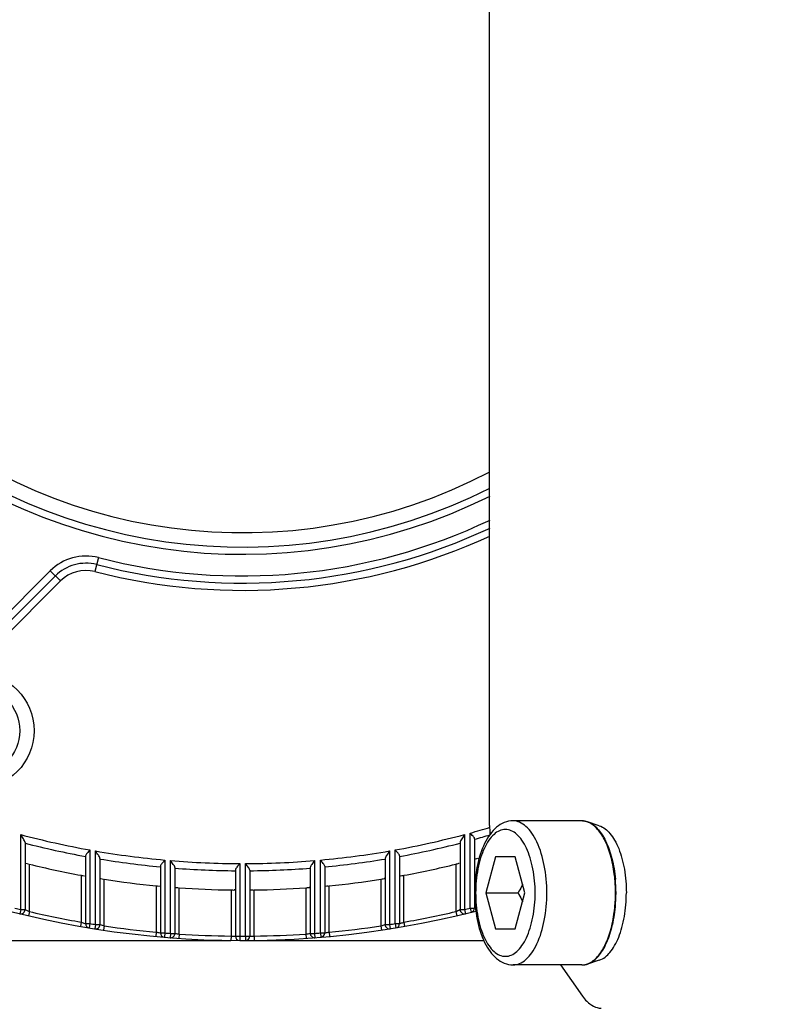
# Model space of a CAD drawing. Header units: millimetres. Extents: x 0 to 5940, y 0 to 4200.
# Tile 39 of 87: x 2703 to 2757, y 612 to 680. Entities that reach past the tile are written whole.
import ezdxf

# ---------------------------------------------------------------- set-up
doc = ezdxf.new("R2010")
doc.units = ezdxf.units.MM
doc.header["$LTSCALE"] = 326.7
doc.layers.get('0').update_dxf_attribs({"linetype": 'CONTINUOUS'})
for name, color, linetype in [('304103000186DXF_CONTINUOUS_LINE', 7, 'CONTINUOUS'), ('304105000176DXF_CONTINUOUS_LINE', 7, 'CONTINUOUS'), ('304304000126DXF_CONTINUOUS_LINE', 7, 'CONTINUOUS'), ('501023000078DXF_CONTINUOUS_LINE', 7, 'CONTINUOUS'), ('604006000006DXF_CONTINUOUS_LINE', 7, 'CONTINUOUS')]:
    doc.layers.add(name, color=color, linetype=linetype)

msp = doc.modelspace()

# ---------------------------------------------------------------- linework, layer by layer
at = {"color": 2, "linetype": 'Continuous'}
msp.add_circle((2718.902, 681.882), 486, dxfattribs=at)
at = {"layer": '304103000186DXF_CONTINUOUS_LINE', "color": 7, "linetype": 'Continuous'}
msp.add_arc((2718.902, 681.882), 83.5, 192.13308, 302.89394, dxfattribs=at)
at = {"layer": '304105000176DXF_CONTINUOUS_LINE', "color": 7, "linetype": 'Continuous'}
for p, q in [((2736.053, 624.557), (2736.053, 699.206)), ((2740.982, 614.882), (2742.503, 612.721))]:
    msp.add_line(p, q, dxfattribs=at)
msp.add_arc((2746.64, 624.557), 10.587, 179.99953, 183.3133, dxfattribs=at)
msp.add_open_spline([(2742.503, 612.721), (2742.594, 612.593), (2742.918, 612.185), (2743.435, 611.882), (2743.806, 611.882)], degree=3, knots=[0, 0, 0, 0, 0.297245, 1, 1, 1, 1], dxfattribs=at)
at = {"layer": '304304000126DXF_CONTINUOUS_LINE', "color": 9, "linetype": 'Continuous'}
for p, q in [((2708.901, 643.152), (2708.651, 642.184)), ((2701.427, 638.114), (2705.551, 642.238)), ((2705.551, 642.238), (2706.258, 641.531)), ((2706.258, 641.531), (2702.134, 637.407)), ((2703.499, 618.733), (2703.499, 623.931)), ((2734.305, 623.931), (2734.305, 618.733)), ((2734.705, 618.832), (2734.705, 624.038)), ((2708.3, 622.863), (2708.3, 617.752)), ((2708.7, 617.687), (2708.7, 622.793)), ((2729.104, 622.793), (2729.104, 617.687)), ((2729.504, 617.752), (2729.504, 622.863)), ((2704.099, 618.59), (2704.099, 621.881)), ((2713.501, 622.162), (2713.501, 617.106)), ((2713.901, 617.074), (2713.901, 622.128)), ((2718.702, 621.919), (2718.702, 616.882)), ((2719.102, 616.882), (2719.102, 621.919)), ((2723.903, 622.128), (2723.903, 617.074)), ((2724.303, 617.106), (2724.303, 622.162)), ((2733.705, 621.881), (2733.705, 618.59)), ((2735.305, 622.233), (2735.305, 622.298)), ((2707.7, 621.105), (2707.7, 617.854)), ((2709.3, 617.595), (2709.3, 620.832)), ((2728.504, 620.832), (2728.504, 617.595)), ((2730.104, 617.854), (2730.104, 621.105)), ((2712.901, 620.374), (2712.901, 617.159)), ((2714.501, 617.031), (2714.501, 620.238)), ((2718.102, 620.087), (2718.102, 616.887)), ((2719.702, 616.887), (2719.702, 620.087)), ((2723.303, 620.238), (2723.303, 617.031)), ((2724.903, 617.159), (2724.903, 620.374)), ((2703.499, 618.733), (2703.428, 618.441)), ((2703.499, 618.733), (2703.799, 618.733)), ((2704.099, 618.59), (2704.031, 618.297)), ((2733.705, 618.59), (2733.773, 618.297)), ((2734.005, 618.733), (2734.305, 618.733)), ((2734.305, 618.733), (2734.376, 618.441)), ((2734.705, 618.832), (2734.778, 618.541)), ((2734.705, 618.832), (2735.005, 618.832)), ((2707.7, 617.854), (2707.648, 617.559)), ((2708, 617.752), (2708.3, 617.752)), ((2708.3, 617.752), (2708.251, 617.456)), ((2729.504, 617.752), (2729.553, 617.456)), ((2729.504, 617.752), (2729.804, 617.752)), ((2730.104, 617.854), (2730.155, 617.559)), ((2708.7, 617.687), (2708.653, 617.391)), ((2708.7, 617.687), (2709, 617.687)), ((2709.3, 617.595), (2709.256, 617.298)), ((2712.901, 617.159), (2712.873, 616.86)), ((2713.201, 617.106), (2713.501, 617.106)), ((2713.501, 617.106), (2713.476, 616.807)), ((2713.901, 617.074), (2713.878, 616.775)), ((2713.901, 617.074), (2714.201, 617.074)), ((2723.603, 617.074), (2723.903, 617.074)), ((2723.903, 617.074), (2723.926, 616.775)), ((2724.303, 617.106), (2724.328, 616.807)), ((2724.303, 617.106), (2724.603, 617.106)), ((2724.903, 617.159), (2724.93, 616.86)), ((2728.504, 617.595), (2728.548, 617.298)), ((2728.804, 617.687), (2729.104, 617.687)), ((2729.104, 617.687), (2729.151, 617.391)), ((2714.501, 617.031), (2714.481, 616.731)), ((2718.102, 616.887), (2718.098, 616.587)), ((2718.402, 616.882), (2718.702, 616.882)), ((2718.702, 616.882), (2718.701, 616.582)), ((2719.102, 616.882), (2719.103, 616.582)), ((2719.102, 616.882), (2719.402, 616.882)), ((2719.702, 616.887), (2719.706, 616.587)), ((2723.303, 617.031), (2723.323, 616.731))]:
    msp.add_line(p, q, dxfattribs=at)
at = {"layer": '304304000126DXF_CONTINUOUS_LINE', "color": 7, "linetype": 'Continuous'}
for p, q in [((2701.781, 637.76), (2705.905, 641.884)), ((2703.799, 623.378), (2703.799, 618.733)), ((2734.005, 623.378), (2734.005, 618.733)), ((2735.005, 623.646), (2735.005, 618.832)), ((2708, 622.452), (2708, 617.752)), ((2709, 622.277), (2709, 617.687)), ((2728.804, 622.277), (2728.804, 617.687)), ((2729.804, 622.452), (2729.804, 617.752)), ((2713.201, 621.73), (2713.201, 617.106)), ((2714.201, 621.644), (2714.201, 617.074)), ((2718.402, 621.462), (2718.402, 616.882)), ((2719.402, 621.462), (2719.402, 616.882)), ((2723.603, 621.644), (2723.603, 617.074)), ((2724.603, 621.73), (2724.603, 617.106)), ((2669.982, 616.582), (2718.098, 616.582)), ((2719.706, 616.582), (2735.655, 616.582))]:
    msp.add_line(p, q, dxfattribs=at)
msp.add_circle((2700.433, 631.138), 4, dxfattribs=at)
at = {"layer": '304304000126DXF_CONTINUOUS_LINE', "color": 9, "linetype": 'Continuous'}
msp.add_circle((2700.433, 631.138), 3, dxfattribs=at)
for centre, radius, start, end in [((2718.902, 681.882), 37, 227.02972, 297.64188), ((2718.902, 681.882), 38.5, 227.02972, 296.5), ((2718.902, 681.882), 40, 255.52135, 295.44873), ((2718.902, 681.882), 41, 255.52135, 294.76757), ((2708.026, 639.763), 3.5, 75.52135, 135), ((2708.026, 639.763), 2.5, 75.52135, 135), ((2718.902, 681.882), 59.963, 255.11555, 259.81622), ((2718.902, 681.882), 59.963, 280.18378, 284.88445), ((2718.902, 681.882), 59.963, 285.2803, 286.65604), ((2718.902, 681.882), 60.462, 285.4458, 286.51801), ((2718.902, 681.882), 60.462, 255.53506, 259.61232), ((2718.902, 681.882), 60.462, 280.38768, 284.46494), ((2718.902, 681.882), 59.963, 260.20432, 264.83232), ((2718.902, 681.882), 59.963, 275.16768, 279.79568), ((2718.902, 681.882), 60.462, 260.5743, 264.58962), ((2718.902, 681.882), 59.963, 265.21598, 269.8089), ((2718.902, 681.882), 59.963, 270.1911, 274.78402), ((2718.902, 681.882), 60.462, 275.41038, 279.4257), ((2718.902, 681.882), 60.462, 265.54079, 269.52618), ((2718.902, 681.882), 60.462, 270.47382, 274.45921), ((2718.902, 681.882), 65, 255.92932, 256.29253), ((2718.902, 681.882), 65, 256.8363, 260.07636), ((2718.902, 681.882), 65, 279.92364, 283.1637), ((2724.948, 637.305), 20.663, 295.07367, 295.94827), ((2718.902, 681.882), 65, 283.70747, 284.07068), ((2728.27, 632.288), 15.047, 296.66215, 296.87139), ((2714.051, 636.019), 19.243, 250.72834, 251.51619), ((2712.042, 630.012), 12.909, 251.52136, 251.68438), ((2718.902, 681.882), 65, 260.61285, 260.97004), ((2718.902, 681.882), 65, 279.02996, 279.38715), ((2723.462, 636.863), 20.136, 288.48459, 289.08068), ((2723.803, 635.911), 19.124, 289.04819, 289.23698), ((2718.902, 681.882), 65, 261.50517, 264.70282), ((2716.088, 634.362), 17.496, 259.50556, 260.34141), ((2715.041, 628.215), 11.26, 260.34118, 260.51841), ((2718.902, 681.882), 65, 265.23375, 265.58748), ((2718.902, 681.882), 65, 274.41252, 274.76625), ((2721.901, 633.296), 16.413, 279.53421, 280.32378), ((2721.903, 633.39), 16.505, 280.25801, 280.46986), ((2718.902, 681.882), 65, 275.29718, 278.49483), ((2724.248, 631.858), 14.885, 286.61382, 286.81099), ((2723.444, 634.544), 17.689, 286.78616, 287.58728), ((2718.902, 681.882), 65, 266.11775, 269.2948), ((2718.521, 634.253), 17.371, 268.61806, 269.56086), ((2718.902, 681.882), 65, 269.82371, 270.17629), ((2719.345, 631.511), 14.629, 271.1637, 271.39972), ((2718.902, 681.882), 65, 270.7052, 273.88225), ((2721.404, 631.043), 14.14, 277.71685, 277.96685)]:
    msp.add_arc(centre, radius, start, end, dxfattribs=at)
at = {"layer": '304304000126DXF_CONTINUOUS_LINE', "color": 7, "linetype": 'Continuous'}
for centre, radius, start, end in [((2718.902, 681.882), 38, 227.02972, 296.86057), ((2718.902, 681.882), 65.3, 213.84983, 284.36305), ((2718.902, 681.882), 40.5, 255.52135, 295.10768), ((2708.026, 639.763), 3, 75.52135, 135), ((2718.902, 681.882), 61.8, 256.14143, 259.5569), ((2718.902, 681.882), 61.8, 280.4431, 283.85857), ((2718.902, 681.882), 61.8, 261.0618, 264.42769), ((2718.902, 681.882), 61.8, 275.57231, 278.9382), ((2718.902, 681.882), 61.8, 265.9164, 269.25829), ((2718.902, 681.882), 61.8, 270.74171, 274.0836), ((2703.499, 618.733), 0.3, 256.29253, 360), ((2734.305, 618.733), 0.3, 180, 283.70747), ((2734.705, 618.832), 0.3, 284.07068, 360), ((2708.3, 617.752), 0.3, 180, 260.61285), ((2729.504, 617.752), 0.3, 279.38715, 360), ((2708.7, 617.687), 0.3, 260.97004, 360), ((2713.501, 617.106), 0.3, 180, 265.23375), ((2713.901, 617.074), 0.3, 265.58748, 360), ((2723.903, 617.074), 0.3, 180, 274.41252), ((2724.303, 617.106), 0.3, 274.76625, 360), ((2729.104, 617.687), 0.3, 180, 279.02996), ((2718.702, 616.882), 0.3, 180, 269.82371), ((2719.102, 616.882), 0.3, 270.17629, 360)]:
    msp.add_arc(centre, radius, start, end, dxfattribs=at)
for points, knots in [([(2703.799, 623.378), (2703.799, 623.47), (2703.658, 623.652), (2703.562, 623.83), (2703.499, 623.931)], [0, 0, 0, 0, 0.435652, 1, 1, 1, 1]), ([(2734.305, 623.931), (2734.242, 623.83), (2734.145, 623.652), (2734.005, 623.47), (2734.005, 623.378)], [0, 0, 0, 0, 0.564348, 1, 1, 1, 1]), ([(2735.005, 623.646), (2735.005, 623.714), (2734.873, 623.848), (2734.771, 623.967), (2734.705, 624.038)], [0, 0, 0, 0, 0.410327, 1, 1, 1, 1]), ([(2708.3, 622.863), (2708.234, 622.788), (2708.134, 622.662), (2708, 622.522), (2708, 622.452)], [0, 0, 0, 0, 0.586916, 1, 1, 1, 1]), ([(2709, 622.277), (2709, 622.363), (2708.861, 622.533), (2708.764, 622.699), (2708.7, 622.793)], [0, 0, 0, 0, 0.428791, 1, 1, 1, 1]), ([(2729.104, 622.793), (2729.04, 622.698), (2728.941, 622.534), (2728.804, 622.362), (2728.804, 622.277)], [0, 0, 0, 0, 0.574504, 1, 1, 1, 1]), ([(2729.804, 622.452), (2729.804, 622.522), (2729.67, 622.662), (2729.57, 622.788), (2729.504, 622.863)], [0, 0, 0, 0, 0.413084, 1, 1, 1, 1]), ([(2703.799, 621.972), (2703.799, 621.95), (2703.923, 621.945), (2703.978, 621.912), (2704.038, 621.9)], [0, 0, 0, 0, 0.264658, 1, 1, 1, 1]), ([(2713.501, 622.162), (2713.435, 622.083), (2713.335, 621.948), (2713.201, 621.802), (2713.201, 621.73)], [0, 0, 0, 0, 0.588358, 1, 1, 1, 1]), ([(2714.201, 621.644), (2714.201, 621.724), (2714.063, 621.885), (2713.965, 622.039), (2713.901, 622.128)], [0, 0, 0, 0, 0.423354, 1, 1, 1, 1]), ([(2718.702, 621.919), (2718.637, 621.835), (2718.537, 621.692), (2718.402, 621.539), (2718.402, 621.462)], [0, 0, 0, 0, 0.581652, 1, 1, 1, 1]), ([(2719.402, 621.462), (2719.402, 621.539), (2719.266, 621.691), (2719.167, 621.835), (2719.102, 621.919)], [0, 0, 0, 0, 0.41837, 1, 1, 1, 1]), ([(2723.903, 622.128), (2723.838, 622.038), (2723.739, 621.885), (2723.603, 621.724), (2723.603, 621.644)], [0, 0, 0, 0, 0.578252, 1, 1, 1, 1]), ([(2724.603, 621.73), (2724.603, 621.802), (2724.468, 621.948), (2724.369, 622.083), (2724.303, 622.162)], [0, 0, 0, 0, 0.411642, 1, 1, 1, 1]), ([(2733.705, 621.881), (2733.74, 621.889), (2733.782, 621.897), (2733.972, 621.957), (2733.93, 621.95)], [0, 0, 0, 0, 0.461542, 1, 1, 1, 1]), ([(2735.005, 622.233), (2735.005, 622.212), (2735.135, 622.271), (2735.182, 622.266), (2735.24, 622.285)], [0, 0, 0, 0, 0.251436, 1, 1, 1, 1]), ([(2707.7, 621.105), (2707.735, 621.099), (2707.774, 621.089), (2707.963, 621.068), (2707.924, 621.077)], [0, 0, 0, 0, 0.472514, 1, 1, 1, 1]), ([(2709, 620.896), (2709, 620.875), (2709.125, 620.88), (2709.179, 620.853), (2709.239, 620.846)], [0, 0, 0, 0, 0.259311, 1, 1, 1, 1]), ([(2728.504, 620.832), (2728.539, 620.838), (2728.625, 620.854), (2728.689, 620.859), (2728.78, 620.886), (2728.74, 620.882), (2728.728, 620.88)], [0, 0, 0, 0, 0.356038, 0.812456, 0.879845, 1, 1, 1, 1]), ([(2729.804, 621.067), (2729.804, 621.047), (2729.933, 621.093), (2729.982, 621.085), (2730.04, 621.098)], [0, 0, 0, 0, 0.249825, 1, 1, 1, 1]), ([(2712.901, 620.374), (2712.936, 620.37), (2712.975, 620.363), (2713.163, 620.359), (2713.124, 620.365)], [0, 0, 0, 0, 0.473845, 1, 1, 1, 1]), ([(2714.201, 620.276), (2714.201, 620.256), (2714.328, 620.27), (2714.381, 620.249), (2714.441, 620.247)], [0, 0, 0, 0, 0.255364, 1, 1, 1, 1]), ([(2718.102, 620.087), (2718.137, 620.086), (2718.223, 620.088), (2718.287, 620.082), (2718.377, 620.093), (2718.336, 620.096), (2718.324, 620.097)], [0, 0, 0, 0, 0.355869, 0.810086, 0.87417, 1, 1, 1, 1]), ([(2719.402, 620.099), (2719.402, 620.079), (2719.531, 620.104), (2719.582, 620.087), (2719.642, 620.09)], [0, 0, 0, 0, 0.254186, 1, 1, 1, 1]), ([(2723.303, 620.238), (2723.338, 620.241), (2723.424, 620.25), (2723.488, 620.249), (2723.579, 620.268), (2723.538, 620.268), (2723.526, 620.267)], [0, 0, 0, 0, 0.356145, 0.811231, 0.87672, 1, 1, 1, 1]), ([(2724.603, 620.361), (2724.603, 620.341), (2724.731, 620.376), (2724.781, 620.364), (2724.84, 620.372)], [0, 0, 0, 0, 0.249965, 1, 1, 1, 1])]:
    msp.add_open_spline(points, degree=3, knots=knots, dxfattribs=at)
at = {"layer": '304304000126DXF_CONTINUOUS_LINE', "color": 9, "linetype": 'Continuous'}
for points, knots in [([(2703.799, 618.733), (2703.821, 618.706), (2703.94, 618.682), (2704.03, 618.622), (2704.099, 618.59)], [0, 0, 0, 0, 0.311733, 1, 1, 1, 1]), ([(2709, 617.687), (2709.007, 617.682), (2709.116, 617.668), (2709.208, 617.622), (2709.3, 617.595)], [0, 0, 0, 0, 0.079332, 1, 1, 1, 1]), ([(2714.201, 617.074), (2714.208, 617.071), (2714.311, 617.067), (2714.408, 617.043), (2714.501, 617.031)], [0, 0, 0, 0, 0.076179, 1, 1, 1, 1]), ([(2723.364, 617.039), (2723.392, 617.043), (2723.47, 617.054), (2723.548, 617.066), (2723.598, 617.074)], [0, 0, 0, 0, 0.354665, 1, 1, 1, 1]), ([(2719.406, 616.882), (2719.415, 616.882), (2719.494, 616.883), (2719.572, 616.884), (2719.642, 616.885)], [0, 0, 0, 0, 0.115769, 1, 1, 1, 1])]:
    msp.add_open_spline(points, degree=3, knots=knots, dxfattribs=at)
at = {"layer": '501023000078DXF_CONTINUOUS_LINE', "color": 7, "linetype": 'Continuous'}
for p, q in [((2742.447, 624.882), (2737.679, 624.882)), ((2736.471, 622.382), (2735.794, 619.882)), ((2737.827, 622.382), (2736.471, 622.382)), ((2738.504, 619.882), (2737.827, 622.382)), ((2735.794, 619.882), (2736.471, 617.382)), ((2735.794, 619.882), (2738.03, 619.882)), ((2737.827, 617.382), (2738.504, 619.882)), ((2736.471, 617.382), (2737.827, 617.382)), ((2742.447, 614.882), (2737.679, 614.882))]:
    msp.add_line(p, q, dxfattribs=at)
for centre, start, end in [((2742.447, 623.777), 86.74257, 89.99874), ((2742.447, 615.986), 270.00126, 273.25743)]:
    msp.add_arc(centre, 1.105, start, end, dxfattribs=at)
for points, knots in [([(2737.679, 624.882), (2737.474, 624.882), (2737.055, 624.796), (2736.506, 624.45), (2736.051, 623.941), (2735.534, 623.052), (2735.12, 621.678), (2735.013, 620.501), (2735.013, 619.882)], [0, 0, 0, 0, 0.09976, 0.201853, 0.310273, 0.4288, 0.698975, 1, 1, 1, 1]), ([(2742.835, 624.813), (2742.808, 624.822), (2742.702, 624.856), (2742.592, 624.875), (2742.509, 624.88)], [0, 0, 0, 0, 0.255077, 1, 1, 1, 1]), ([(2744.71, 621.21), (2744.653, 621.648), (2744.492, 622.466), (2744.085, 623.55), (2743.555, 624.368), (2743.075, 624.727), (2742.835, 624.813)], [0, 0, 0, 0, 0.313832, 0.590483, 0.818737, 1, 1, 1, 1]), ([(2744.794, 619.882), (2744.794, 619.994), (2744.787, 620.437), (2744.752, 620.881), (2744.71, 621.21)], [0, 0, 0, 0, 0.252187, 1, 1, 1, 1]), ([(2738.339, 620.493), (2738.316, 620.441), (2738.222, 620.233), (2738.115, 620.031), (2738.03, 619.882)], [0, 0, 0, 0, 0.24767, 1, 1, 1, 1]), ([(2735.013, 619.882), (2735.013, 619.262), (2735.12, 618.085), (2735.534, 616.711), (2736.051, 615.822), (2736.506, 615.313), (2737.055, 614.967), (2737.474, 614.882), (2737.679, 614.882)], [0, 0, 0, 0, 0.301028, 0.571203, 0.689729, 0.798148, 0.900239, 1, 1, 1, 1]), ([(2738.03, 619.882), (2738.115, 619.732), (2738.222, 619.53), (2738.316, 619.322), (2738.339, 619.27)], [0, 0, 0, 0, 0.75233, 1, 1, 1, 1]), ([(2744.71, 618.553), (2744.724, 618.662), (2744.773, 619.103), (2744.794, 619.547), (2744.794, 619.882)], [0, 0, 0, 0, 0.246962, 1, 1, 1, 1]), ([(2742.835, 614.95), (2743.075, 615.036), (2743.555, 615.396), (2744.085, 616.213), (2744.492, 617.297), (2744.653, 618.115), (2744.71, 618.553)], [0, 0, 0, 0, 0.181263, 0.409517, 0.686168, 1, 1, 1, 1]), ([(2742.509, 614.883), (2742.592, 614.888), (2742.702, 614.907), (2742.808, 614.941), (2742.835, 614.95)], [0, 0, 0, 0, 0.744923, 1, 1, 1, 1])]:
    msp.add_open_spline(points, degree=3, knots=knots, dxfattribs=at)
at = {"layer": '501023000078DXF_CONTINUOUS_LINE', "color": 9, "linetype": 'Continuous'}
for points, knots in [([(2740.026, 619.882), (2740.026, 620.522), (2739.919, 621.731), (2739.513, 623.136), (2739.02, 624.023), (2738.617, 624.499), (2738.168, 624.807), (2737.835, 624.882), (2737.679, 624.882)], [0, 0, 0, 0, 0.323242, 0.609184, 0.729675, 0.83311, 0.921294, 1, 1, 1, 1]), ([(2739.215, 619.882), (2739.215, 620.445), (2739.142, 621.274), (2738.888, 622.308), (2738.637, 622.974), (2738.329, 623.526), (2737.975, 623.945), (2737.579, 624.216), (2737.149, 624.313), (2736.719, 624.216), (2736.323, 623.945), (2735.968, 623.526), (2735.661, 622.974), (2735.41, 622.308), (2735.156, 621.274), (2735.083, 620.445), (2735.083, 619.882)], [0, 0, 0, 0, 0.161535, 0.236447, 0.304696, 0.364909, 0.416599, 0.460668, 0.5, 0.539332, 0.583401, 0.635091, 0.695304, 0.763554, 0.838465, 1, 1, 1, 1]), ([(2735.083, 619.882), (2735.083, 619.318), (2735.156, 618.489), (2735.41, 617.455), (2735.661, 616.789), (2735.968, 616.237), (2736.323, 615.818), (2736.719, 615.547), (2737.149, 615.451), (2737.579, 615.547), (2737.975, 615.818), (2738.329, 616.237), (2738.637, 616.789), (2738.888, 617.455), (2739.142, 618.489), (2739.215, 619.318), (2739.215, 619.882)], [0, 0, 0, 0, 0.161535, 0.236447, 0.304696, 0.364909, 0.416599, 0.460668, 0.5, 0.539332, 0.583401, 0.635091, 0.695304, 0.763554, 0.838465, 1, 1, 1, 1]), ([(2737.679, 614.882), (2737.835, 614.882), (2738.168, 614.956), (2738.617, 615.264), (2739.02, 615.74), (2739.513, 616.627), (2739.919, 618.032), (2740.026, 619.241), (2740.026, 619.882)], [0, 0, 0, 0, 0.078706, 0.16689, 0.270325, 0.390816, 0.676758, 1, 1, 1, 1])]:
    msp.add_open_spline(points, degree=3, knots=knots, dxfattribs=at)
at = {"layer": '604006000006DXF_CONTINUOUS_LINE', "color": 7, "linetype": 'Continuous'}
for p, q in [((2743.67, 624.549), (2742.841, 624.822)), ((2743.67, 615.214), (2742.841, 614.941))]:
    msp.add_line(p, q, dxfattribs=at)
for centre, radius, start, end in [((2742.481, 623.779), 1.103, 88.53722, 91.79767), ((2734.358, 619.886), 10.471, 359.97456, 5.2591), ((2734.358, 619.877), 10.471, 354.7409, 0.02544), ((2742.481, 615.985), 1.103, 268.20233, 271.46278)]:
    msp.add_arc(centre, radius, start, end, dxfattribs=at)
for points, knots in [([(2742.509, 624.881), (2742.537, 624.881), (2742.65, 624.873), (2742.761, 624.849), (2742.841, 624.822)], [0, 0, 0, 0, 0.24709, 1, 1, 1, 1]), ([(2742.841, 624.822), (2743.101, 624.736), (2743.471, 624.458), (2743.852, 623.963), (2744.236, 623.28), (2744.592, 622.232), (2744.74, 621.328), (2744.784, 620.846)], [0, 0, 0, 0, 0.178114, 0.285805, 0.406857, 0.685321, 1, 1, 1, 1]), ([(2743.67, 624.549), (2743.959, 624.453), (2744.364, 624.114), (2744.758, 623.524), (2745.035, 622.938), (2745.258, 622.26), (2745.483, 621.238), (2745.547, 620.43), (2745.547, 619.882)], [0, 0, 0, 0, 0.173812, 0.28212, 0.405063, 0.541179, 0.687959, 1, 1, 1, 1]), ([(2743.67, 615.214), (2743.959, 615.31), (2744.364, 615.65), (2744.758, 616.239), (2745.035, 616.825), (2745.258, 617.503), (2745.483, 618.525), (2745.547, 619.334), (2745.547, 619.882)], [0, 0, 0, 0, 0.173812, 0.28212, 0.405063, 0.541179, 0.687959, 1, 1, 1, 1]), ([(2742.841, 614.941), (2743.101, 615.027), (2743.471, 615.305), (2743.852, 615.8), (2744.236, 616.483), (2744.592, 617.531), (2744.74, 618.435), (2744.784, 618.917)], [0, 0, 0, 0, 0.178114, 0.285805, 0.406857, 0.685321, 1, 1, 1, 1]), ([(2742.509, 614.882), (2742.537, 614.883), (2742.65, 614.89), (2742.761, 614.914), (2742.841, 614.941)], [0, 0, 0, 0, 0.24709, 1, 1, 1, 1])]:
    msp.add_open_spline(points, degree=3, knots=knots, dxfattribs=at)

doc.saveas('drawing.dxf')
